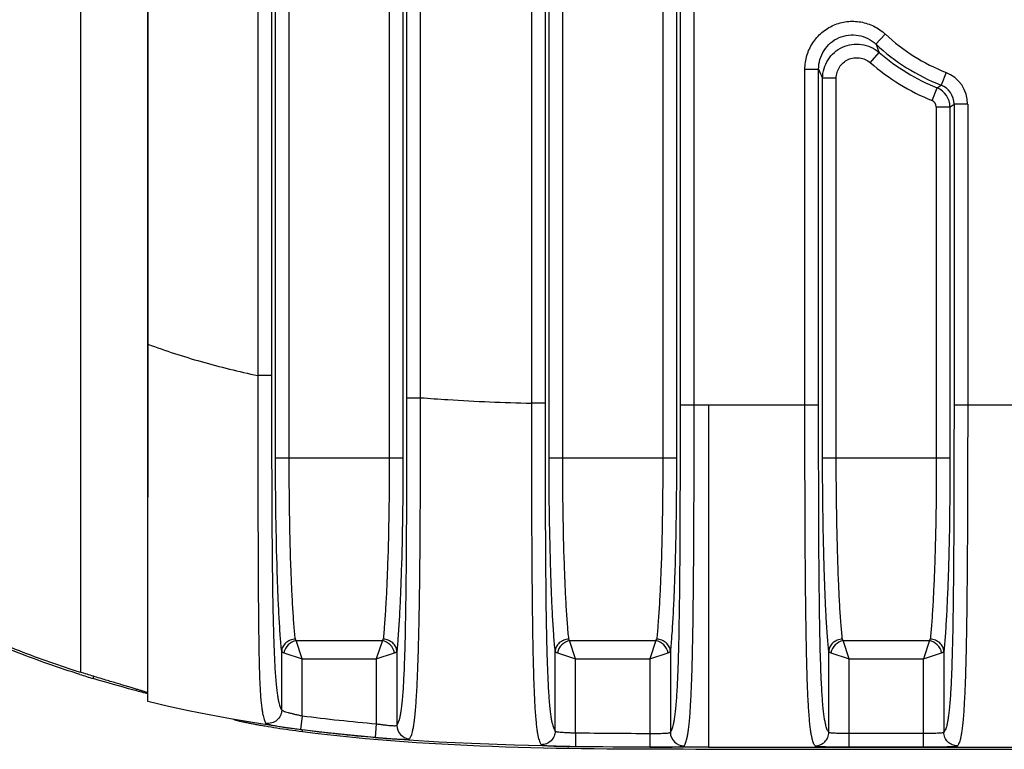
# Model space of a CAD drawing. Header units: millimetres. Extents: x 2556 to 2984, y -1556 to -1254.
# Tile 44 of 53: x 2851 to 2865, y -1399 to -1389. Entities that reach past the tile are written whole.
import ezdxf

# ---------------------------------------------------------------- set-up
doc = ezdxf.new("R2010")
doc.units = ezdxf.units.MM

msp = doc.modelspace()

# ---------------------------------------------------------------- linework, layer by layer
at = {"color": 7, "linetype": 'Continuous'}
for p, q in [((2852.781, -1398.801), (2852.781, -1375.174)), ((2851.798, -1375.602), (2851.798, -1398.373)), ((2854.649, -1395.238), (2854.649, -1378.737)), ((2854.849, -1395.238), (2854.849, -1378.737)), ((2856.312, -1378.737), (2856.312, -1395.238)), ((2856.512, -1378.737), (2856.512, -1395.238)), ((2858.649, -1395.238), (2858.649, -1378.737)), ((2858.849, -1395.238), (2858.849, -1378.737)), ((2860.312, -1378.737), (2860.312, -1395.238)), ((2860.512, -1378.737), (2860.512, -1395.238)), ((2852.78, -1379.162), (2852.78, -1395.813)), ((2858.391, -1379.535), (2858.391, -1394.44)), ((2858.591, -1379.535), (2858.591, -1394.44)), ((2860.571, -1394.464), (2860.571, -1379.51)), ((2860.771, -1394.464), (2860.771, -1379.51)), ((2856.571, -1394.359), (2856.571, -1379.616)), ((2856.771, -1394.359), (2856.771, -1379.616)), ((2854.391, -1379.941), (2854.391, -1394.035)), ((2854.591, -1379.941), (2854.591, -1394.035)), ((2863.566, -1389.044), (2863.43, -1389.191)), ((2863.345, -1389.461), (2863.475, -1389.31)), ((2862.391, -1394.464), (2862.391, -1389.556)), ((2862.391, -1389.556), (2862.591, -1389.556)), ((2862.591, -1394.464), (2862.591, -1389.556)), ((2864.454, -1389.603), (2864.381, -1389.789)), ((2862.649, -1395.238), (2862.649, -1389.688)), ((2862.849, -1389.688), (2862.649, -1389.688)), ((2862.849, -1395.238), (2862.849, -1389.688)), ((2864.25, -1390.015), (2864.325, -1389.83)), ((2864.312, -1390.108), (2864.312, -1395.238)), ((2864.312, -1390.108), (2864.512, -1390.108)), ((2864.512, -1390.108), (2864.512, -1395.238)), ((2864.571, -1390.068), (2864.571, -1394.464)), ((2864.771, -1390.068), (2864.571, -1390.068)), ((2864.771, -1390.068), (2864.771, -1394.464)), ((2854.591, -1394.035), (2854.391, -1394.035)), ((2856.571, -1394.359), (2856.771, -1394.359)), ((2858.591, -1394.44), (2858.391, -1394.44)), ((2860.571, -1394.464), (2862.591, -1394.464)), ((2860.771, -1394.464), (2860.981, -1394.464)), ((2860.981, -1394.464), (2860.981, -1399.469)), ((2864.571, -1394.464), (2866.591, -1394.464)), ((2854.649, -1395.238), (2856.512, -1395.238)), ((2858.649, -1395.238), (2860.512, -1395.238)), ((2862.649, -1395.238), (2864.512, -1395.238)), ((2854.949, -1397.91), (2854.939, -1397.89)), ((2854.949, -1397.91), (2856.212, -1397.91)), ((2855.038, -1398.177), (2854.949, -1397.91)), ((2856.212, -1397.91), (2856.123, -1398.177)), ((2856.212, -1397.91), (2856.223, -1397.89)), ((2858.949, -1397.91), (2858.939, -1397.89)), ((2858.949, -1397.91), (2860.212, -1397.91)), ((2859.038, -1398.177), (2858.949, -1397.91)), ((2860.212, -1397.91), (2860.123, -1398.177)), ((2860.212, -1397.91), (2860.223, -1397.89)), ((2862.949, -1397.91), (2862.939, -1397.89)), ((2862.949, -1397.91), (2864.212, -1397.91)), ((2863.038, -1398.177), (2862.949, -1397.91)), ((2864.212, -1397.91), (2864.123, -1398.177)), ((2864.212, -1397.91), (2864.223, -1397.89)), ((2854.739, -1398.923), (2854.739, -1398.067)), ((2854.771, -1398.088), (2855.038, -1398.177)), ((2856.123, -1398.177), (2856.39, -1398.088)), ((2856.423, -1398.067), (2856.423, -1399.148)), ((2858.739, -1399.232), (2858.739, -1398.067)), ((2858.771, -1398.088), (2859.038, -1398.177)), ((2860.123, -1398.177), (2860.39, -1398.088)), ((2860.423, -1398.067), (2860.423, -1399.251)), ((2862.739, -1399.25), (2862.739, -1398.067)), ((2862.771, -1398.088), (2863.038, -1398.177)), ((2864.123, -1398.177), (2864.39, -1398.088)), ((2864.423, -1398.067), (2864.423, -1399.25)), ((2855.038, -1399.011), (2855.038, -1398.177)), ((2855.038, -1398.177), (2856.123, -1398.177)), ((2856.123, -1398.177), (2856.123, -1399.126)), ((2859.038, -1399.259), (2859.038, -1398.177)), ((2859.038, -1398.177), (2860.123, -1398.177)), ((2860.123, -1398.177), (2860.123, -1399.267)), ((2863.038, -1399.468), (2863.038, -1398.177)), ((2863.038, -1398.177), (2864.123, -1398.177)), ((2864.123, -1399.468), (2864.123, -1398.177)), ((2851.981, -1398.43), (2851.981, -1398.464)), ((2852.779, -1398.688), (2852.765, -1398.685)), ((2852.781, -1398.689), (2852.779, -1398.688)), ((2854.043, -1399.065), (2854.041, -1399.063)), ((2854.043, -1399.065), (2854.043, -1399.063)), ((2855.038, -1399.011), (2855.013, -1399.209)), ((2855.042, -1399.244), (2855.042, -1399.214)), ((2856.123, -1399.126), (2856.106, -1399.326)), ((2859.038, -1399.259), (2859.036, -1399.459)), ((2860.123, -1399.267), (2860.123, -1399.467)), ((2864.123, -1399.268), (2863.038, -1399.268)), ((2859.036, -1399.459), (2860.123, -1399.467)), ((2860.981, -1399.469), (2914.981, -1399.469)), ((2883.481, -1399.5), (2860.981, -1399.5)), ((2864.123, -1399.468), (2863.038, -1399.468))]:
    msp.add_line(p, q, dxfattribs=at)
msp.add_lwpolyline([(2860.981, -1399.469), (2859.912, -1399.468), (2858.959, -1399.459), (2858.144, -1399.441), (2857.514, -1399.417), (2857.035, -1399.393), (2856.592, -1399.365), (2856.152, -1399.331), (2855.749, -1399.294), (2855.365, -1399.253), (2854.997, -1399.208), (2854.649, -1399.16), (2854.313, -1399.109), (2853.989, -1399.054), (2853.677, -1398.997), (2853.375, -1398.936), (2853.083, -1398.872), (2852.781, -1398.801)], dxfattribs=at)
for centre, radius, start, end in [((2865.481, -1386.987), 2.81, 227.0569, 248.5637), ((2865.481, -1386.987), 3.01, 227.0569, 248.5637), ((2870.116, -1386.738), 7.121, 200.144, 201.1687), ((2865.481, -1386.987), 3.069, 229.1871, 247.8808), ((2865.481, -1386.987), 3.268, 229.1871, 247.8808), ((2869.68, -1386.469), 7.733, 203.5295, 204.597), ((2864.271, -1390.068), 0.499, 359.9889, 68.5747), ((2858.445, -1381.844), 9.917, 306.3659, 306.7646), ((2864.212, -1390.108), 0.3, 0.0741, 67.8068), ((2864.272, -1390.067), 0.299, 359.9055, 68.6582), ((2864.212, -1390.108), 0.0998, 359.9895, 67.8913), ((2857.864, -1380.229), 11.908, 303.9397, 304.2811), ((2856.493, -1383.478), 15.651, 252.5067, 253.2447), ((2858.345, -1373.209), 26.012, 262.6965, 265.0996), ((2858.345, -1373.209), 26.212, 262.6962, 265.0993), ((2856.623, -1399.147), 0.2, 180.2242, 265.8202), ((2860.342, -1303.316), 95.951, 269.22151, 269.86926), ((2860.623, -1399.25), 0.2, 180.242, 269.7604)]:
    msp.add_arc(centre, radius, start, end, dxfattribs=at)
for points, knots in [([(2851.788, -1398.405), (2851.484, -1398.309), (2850.881, -1398.098), (2850, -1397.723), (2849.148, -1397.285), (2848.333, -1396.781), (2847.561, -1396.214), (2846.958, -1395.691), (2846.504, -1395.242), (2846.07, -1394.774), (2845.565, -1394.155), (2845.025, -1393.364), (2844.553, -1392.53), (2844.153, -1391.66), (2843.824, -1390.76), (2843.568, -1389.836), (2843.324, -1388.583), (2843.202, -1386.987), (2843.324, -1385.391), (2843.568, -1384.138), (2843.824, -1383.215), (2844.153, -1382.315), (2844.553, -1381.444), (2845.025, -1380.611), (2845.565, -1379.82), (2846.07, -1379.201), (2846.504, -1378.733), (2846.958, -1378.284), (2847.561, -1377.76), (2848.333, -1377.193), (2849.148, -1376.69), (2850, -1376.252), (2850.881, -1375.876), (2851.484, -1375.665), (2851.788, -1375.569)], [0, 0, 0, 0, 0.031255, 0.062509, 0.093762, 0.125015, 0.156267, 0.187519, 0.203148, 0.218777, 0.250028, 0.28128, 0.312531, 0.343783, 0.375035, 0.406288, 0.43754, 0.5, 0.56246, 0.593712, 0.624965, 0.656217, 0.687469, 0.71872, 0.749972, 0.781223, 0.796852, 0.812481, 0.843733, 0.874985, 0.906238, 0.937491, 0.968745, 1, 1, 1, 1]), ([(2851.798, -1375.602), (2851.495, -1375.697), (2850.894, -1375.908), (2850.016, -1376.282), (2849.167, -1376.72), (2848.354, -1377.222), (2847.585, -1377.787), (2846.984, -1378.309), (2846.532, -1378.757), (2846.099, -1379.224), (2845.596, -1379.841), (2845.058, -1380.63), (2844.587, -1381.461), (2844.188, -1382.329), (2843.861, -1383.226), (2843.605, -1384.146), (2843.362, -1385.396), (2843.241, -1386.987), (2843.362, -1388.578), (2843.605, -1389.828), (2843.861, -1390.748), (2844.188, -1391.646), (2844.587, -1392.513), (2845.058, -1393.345), (2845.596, -1394.134), (2846.099, -1394.751), (2846.532, -1395.217), (2846.984, -1395.665), (2847.585, -1396.187), (2848.354, -1396.753), (2849.167, -1397.255), (2850.016, -1397.692), (2850.894, -1398.067), (2851.495, -1398.277), (2851.798, -1398.373)], [0, 0, 0, 0, 0.031253, 0.062504, 0.093756, 0.125007, 0.156258, 0.187508, 0.203137, 0.218766, 0.250018, 0.281269, 0.312522, 0.343775, 0.375028, 0.406282, 0.437536, 0.5, 0.562464, 0.593718, 0.624972, 0.656225, 0.687478, 0.718731, 0.749982, 0.781234, 0.796863, 0.812492, 0.843742, 0.874993, 0.906244, 0.937496, 0.968747, 1, 1, 1, 1]), ([(2862.391, -1389.556), (2862.391, -1389.489), (2862.41, -1389.353), (2862.496, -1389.167), (2862.632, -1389.013), (2862.806, -1388.904), (2863.004, -1388.85), (2863.209, -1388.856), (2863.404, -1388.92), (2863.517, -1388.998), (2863.566, -1389.044)], [0, 0, 0, 0, 0.125008, 0.25001, 0.375006, 0.499998, 0.624991, 0.749987, 0.874989, 1, 1, 1, 1]), ([(2862.591, -1389.556), (2862.591, -1389.508), (2862.604, -1389.411), (2862.665, -1389.277), (2862.762, -1389.166), (2862.886, -1389.088), (2863.028, -1389.05), (2863.175, -1389.055), (2863.314, -1389.101), (2863.395, -1389.158), (2863.43, -1389.191)], [0, 0, 0, 0, 0.124953, 0.24994, 0.374959, 0.499998, 0.625038, 0.750058, 0.875045, 1, 1, 1, 1]), ([(2862.649, -1389.688), (2862.65, -1389.64), (2862.663, -1389.545), (2862.723, -1389.415), (2862.817, -1389.306), (2862.938, -1389.228), (2863.076, -1389.187), (2863.22, -1389.187), (2863.358, -1389.227), (2863.439, -1389.279), (2863.475, -1389.31)], [0, 0, 0, 0, 0.124944, 0.249929, 0.374952, 0.499998, 0.625044, 0.750067, 0.875052, 1, 1, 1, 1]), ([(2862.849, -1389.688), (2862.849, -1389.659), (2862.857, -1389.602), (2862.893, -1389.523), (2862.949, -1389.458), (2863.022, -1389.411), (2863.105, -1389.386), (2863.192, -1389.387), (2863.274, -1389.411), (2863.323, -1389.442), (2863.345, -1389.461)], [0, 0, 0, 0, 0.125006, 0.250008, 0.375004, 0.499998, 0.624992, 0.749988, 0.87499, 1, 1, 1, 1]), ([(2852.781, -1393.577), (2853.038, -1393.672), (2853.57, -1393.844), (2854.113, -1393.976), (2854.391, -1394.035)], [0, 0, 0, 0, 0.491737, 1, 1, 1, 1]), ([(2854.391, -1394.035), (2854.391, -1394.318), (2854.39, -1394.886), (2854.391, -1395.735), (2854.393, -1396.575), (2854.396, -1397.264), (2854.402, -1397.792), (2854.407, -1398.149), (2854.415, -1398.454), (2854.425, -1398.67), (2854.437, -1398.807), (2854.446, -1398.886), (2854.455, -1398.95), (2854.465, -1399.002), (2854.476, -1399.043), (2854.486, -1399.076), (2854.497, -1399.101), (2854.505, -1399.115), (2854.509, -1399.12)], [0, 0, 0, 0, 0.167021, 0.333822, 0.499692, 0.66201, 0.739276, 0.810537, 0.871613, 0.919105, 0.937605, 0.952957, 0.965551, 0.97579, 0.984043, 0.99064, 0.995872, 1, 1, 1, 1]), ([(2854.591, -1394.035), (2854.591, -1394.306), (2854.591, -1394.848), (2854.593, -1395.66), (2854.597, -1396.466), (2854.604, -1397.127), (2854.614, -1397.636), (2854.624, -1397.983), (2854.637, -1398.281), (2854.651, -1398.491), (2854.665, -1398.625), (2854.675, -1398.7), (2854.685, -1398.761), (2854.695, -1398.81), (2854.706, -1398.85), (2854.716, -1398.881), (2854.727, -1398.904), (2854.735, -1398.917), (2854.739, -1398.923)], [0, 0, 0, 0, 0.166079, 0.331961, 0.497032, 0.659063, 0.736718, 0.808932, 0.871204, 0.919389, 0.937972, 0.953295, 0.965809, 0.975956, 0.98413, 0.990672, 0.995876, 1, 1, 1, 1]), ([(2856.423, -1399.148), (2856.427, -1399.143), (2856.434, -1399.132), (2856.445, -1399.111), (2856.455, -1399.083), (2856.466, -1399.047), (2856.476, -1399.002), (2856.486, -1398.944), (2856.496, -1398.874), (2856.51, -1398.746), (2856.524, -1398.544), (2856.537, -1398.254), (2856.547, -1397.915), (2856.554, -1397.545), (2856.56, -1397.159), (2856.565, -1396.631), (2856.568, -1395.966), (2856.57, -1395.163), (2856.571, -1394.627), (2856.571, -1394.359)], [0, 0, 0, 0, 0.003733, 0.0085, 0.01457, 0.02224, 0.031854, 0.043809, 0.058555, 0.076558, 0.123719, 0.185433, 0.257638, 0.335647, 0.416531, 0.498833, 0.665248, 0.83252, 1, 1, 1, 1]), ([(2856.609, -1399.347), (2856.613, -1399.342), (2856.621, -1399.33), (2856.631, -1399.308), (2856.642, -1399.279), (2856.652, -1399.241), (2856.663, -1399.192), (2856.673, -1399.132), (2856.683, -1399.058), (2856.697, -1398.926), (2856.712, -1398.718), (2856.727, -1398.421), (2856.739, -1398.072), (2856.748, -1397.689), (2856.755, -1397.288), (2856.762, -1396.737), (2856.767, -1396.04), (2856.77, -1395.201), (2856.77, -1394.64), (2856.771, -1394.359)], [0, 0, 0, 0, 0.003742, 0.008548, 0.014692, 0.02247, 0.032217, 0.044308, 0.059153, 0.077156, 0.123784, 0.184354, 0.255553, 0.333095, 0.413941, 0.496446, 0.663564, 0.831665, 1, 1, 1, 1]), ([(2856.771, -1394.359), (2856.903, -1394.37), (2857.443, -1394.407), (2857.983, -1394.429), (2858.391, -1394.44)], [0, 0, 0, 0, 0.246319, 1, 1, 1, 1]), ([(2858.391, -1394.44), (2858.391, -1394.721), (2858.391, -1395.282), (2858.393, -1396.121), (2858.397, -1396.817), (2858.402, -1397.367), (2858.407, -1397.769), (2858.414, -1398.151), (2858.423, -1398.499), (2858.436, -1398.796), (2858.449, -1399.005), (2858.462, -1399.137), (2858.471, -1399.212), (2858.481, -1399.273), (2858.491, -1399.322), (2858.501, -1399.361), (2858.512, -1399.391), (2858.523, -1399.414), (2858.531, -1399.426), (2858.535, -1399.432)], [0, 0, 0, 0, 0.168183, 0.336131, 0.503085, 0.585498, 0.666242, 0.743668, 0.814745, 0.875227, 0.921866, 0.939924, 0.954853, 0.967054, 0.976931, 0.984853, 0.99115, 0.99611, 1, 1, 1, 1]), ([(2858.591, -1394.44), (2858.591, -1394.708), (2858.591, -1395.244), (2858.593, -1396.046), (2858.597, -1396.841), (2858.604, -1397.493), (2858.614, -1397.994), (2858.624, -1398.333), (2858.638, -1398.622), (2858.652, -1398.825), (2858.666, -1398.952), (2858.676, -1399.024), (2858.686, -1399.082), (2858.696, -1399.128), (2858.706, -1399.165), (2858.717, -1399.194), (2858.727, -1399.215), (2858.735, -1399.227), (2858.739, -1399.232)], [0, 0, 0, 0, 0.167311, 0.334412, 0.500648, 0.663627, 0.741511, 0.81358, 0.875192, 0.922372, 0.940441, 0.955286, 0.967366, 0.977123, 0.984949, 0.991181, 0.996111, 1, 1, 1, 1]), ([(2860.423, -1399.251), (2860.427, -1399.246), (2860.434, -1399.234), (2860.445, -1399.213), (2860.455, -1399.184), (2860.466, -1399.148), (2860.476, -1399.102), (2860.486, -1399.044), (2860.496, -1398.973), (2860.509, -1398.846), (2860.524, -1398.643), (2860.537, -1398.354), (2860.547, -1398.016), (2860.557, -1397.515), (2860.564, -1396.863), (2860.568, -1396.069), (2860.57, -1395.267), (2860.571, -1394.732), (2860.571, -1394.464)], [0, 0, 0, 0, 0.003849, 0.008736, 0.014923, 0.022703, 0.032415, 0.044449, 0.059251, 0.07728, 0.124403, 0.186, 0.258089, 0.336009, 0.499078, 0.665405, 0.832598, 1, 1, 1, 1]), ([(2860.622, -1399.45), (2860.626, -1399.445), (2860.634, -1399.433), (2860.645, -1399.41), (2860.655, -1399.38), (2860.666, -1399.341), (2860.676, -1399.293), (2860.686, -1399.232), (2860.695, -1399.158), (2860.708, -1399.026), (2860.722, -1398.818), (2860.735, -1398.521), (2860.745, -1398.173), (2860.753, -1397.791), (2860.758, -1397.39), (2860.764, -1396.839), (2860.768, -1396.144), (2860.77, -1395.305), (2860.771, -1394.745), (2860.771, -1394.464)], [0, 0, 0, 0, 0.003848, 0.008765, 0.015017, 0.022895, 0.032728, 0.044889, 0.05978, 0.077804, 0.124397, 0.184866, 0.255958, 0.333417, 0.414201, 0.496657, 0.663698, 0.831731, 1, 1, 1, 1]), ([(2862.539, -1399.45), (2862.535, -1399.445), (2862.527, -1399.433), (2862.516, -1399.41), (2862.506, -1399.38), (2862.496, -1399.341), (2862.486, -1399.293), (2862.476, -1399.232), (2862.466, -1399.158), (2862.453, -1399.026), (2862.439, -1398.818), (2862.426, -1398.521), (2862.416, -1398.173), (2862.409, -1397.791), (2862.403, -1397.39), (2862.397, -1396.839), (2862.393, -1396.144), (2862.391, -1395.305), (2862.391, -1394.745), (2862.391, -1394.464)], [0, 0, 0, 0, 0.00385, 0.008765, 0.015011, 0.02288, 0.032707, 0.044865, 0.059759, 0.077788, 0.12438, 0.184851, 0.255949, 0.333408, 0.414192, 0.49665, 0.663693, 0.831729, 1, 1, 1, 1]), ([(2862.739, -1399.25), (2862.735, -1399.246), (2862.727, -1399.234), (2862.717, -1399.212), (2862.706, -1399.184), (2862.696, -1399.148), (2862.686, -1399.102), (2862.676, -1399.044), (2862.666, -1398.973), (2862.652, -1398.846), (2862.638, -1398.643), (2862.624, -1398.354), (2862.614, -1398.016), (2862.604, -1397.515), (2862.597, -1396.863), (2862.593, -1396.069), (2862.591, -1395.267), (2862.591, -1394.732), (2862.591, -1394.464)], [0, 0, 0, 0, 0.003852, 0.008737, 0.014918, 0.02269, 0.032394, 0.044426, 0.059231, 0.077264, 0.124385, 0.185985, 0.25808, 0.336, 0.49907, 0.6654, 0.832595, 1, 1, 1, 1]), ([(2864.571, -1394.464), (2864.571, -1394.732), (2864.57, -1395.267), (2864.568, -1396.069), (2864.564, -1396.863), (2864.557, -1397.515), (2864.547, -1398.016), (2864.537, -1398.354), (2864.524, -1398.643), (2864.509, -1398.846), (2864.496, -1398.973), (2864.486, -1399.044), (2864.476, -1399.102), (2864.466, -1399.148), (2864.455, -1399.184), (2864.445, -1399.212), (2864.434, -1399.234), (2864.427, -1399.246), (2864.423, -1399.25)], [0, 0, 0, 0, 0.167408, 0.334605, 0.500936, 0.664005, 0.741923, 0.814016, 0.875616, 0.922737, 0.940772, 0.955576, 0.967609, 0.977312, 0.985083, 0.991263, 0.996148, 1, 1, 1, 1]), ([(2864.771, -1394.464), (2864.771, -1394.745), (2864.77, -1395.305), (2864.768, -1396.144), (2864.764, -1396.839), (2864.758, -1397.39), (2864.753, -1397.791), (2864.745, -1398.173), (2864.735, -1398.521), (2864.722, -1398.818), (2864.708, -1399.026), (2864.695, -1399.158), (2864.686, -1399.232), (2864.676, -1399.293), (2864.666, -1399.341), (2864.655, -1399.38), (2864.645, -1399.41), (2864.634, -1399.433), (2864.626, -1399.445), (2864.622, -1399.45)], [0, 0, 0, 0, 0.168274, 0.336313, 0.503356, 0.585813, 0.666596, 0.744052, 0.81515, 0.875621, 0.922214, 0.940243, 0.955137, 0.967296, 0.977122, 0.984991, 0.991235, 0.99615, 1, 1, 1, 1]), ([(2854.739, -1398.067), (2854.731, -1397.991), (2854.717, -1397.823), (2854.7, -1397.549), (2854.685, -1397.233), (2854.668, -1396.744), (2854.653, -1396.074), (2854.649, -1395.523), (2854.649, -1395.238)], [0, 0, 0, 0, 0.080769, 0.178312, 0.29088, 0.416434, 0.697146, 1, 1, 1, 1]), ([(2854.939, -1397.89), (2854.931, -1397.819), (2854.917, -1397.662), (2854.9, -1397.405), (2854.885, -1397.108), (2854.867, -1396.649), (2854.853, -1396.022), (2854.849, -1395.506), (2854.849, -1395.238)], [0, 0, 0, 0, 0.080795, 0.178348, 0.290917, 0.416466, 0.697163, 1, 1, 1, 1]), ([(2856.312, -1395.238), (2856.312, -1395.506), (2856.309, -1396.022), (2856.294, -1396.649), (2856.276, -1397.108), (2856.261, -1397.405), (2856.244, -1397.662), (2856.23, -1397.819), (2856.223, -1397.89)], [0, 0, 0, 0, 0.302834, 0.58353, 0.70908, 0.821649, 0.919204, 1, 1, 1, 1]), ([(2856.512, -1395.238), (2856.512, -1395.523), (2856.508, -1396.074), (2856.494, -1396.744), (2856.476, -1397.233), (2856.461, -1397.549), (2856.444, -1397.823), (2856.43, -1397.991), (2856.423, -1398.067)], [0, 0, 0, 0, 0.302853, 0.583566, 0.709119, 0.821687, 0.919231, 1, 1, 1, 1]), ([(2858.739, -1398.067), (2858.731, -1397.991), (2858.717, -1397.823), (2858.7, -1397.549), (2858.685, -1397.233), (2858.668, -1396.744), (2858.653, -1396.074), (2858.649, -1395.523), (2858.649, -1395.238)], [0, 0, 0, 0, 0.080769, 0.178312, 0.29088, 0.416434, 0.697146, 1, 1, 1, 1]), ([(2858.939, -1397.89), (2858.931, -1397.819), (2858.917, -1397.662), (2858.9, -1397.405), (2858.885, -1397.108), (2858.867, -1396.649), (2858.853, -1396.022), (2858.849, -1395.506), (2858.849, -1395.238)], [0, 0, 0, 0, 0.080795, 0.178348, 0.290917, 0.416466, 0.697163, 1, 1, 1, 1]), ([(2860.312, -1395.238), (2860.312, -1395.506), (2860.309, -1396.022), (2860.294, -1396.649), (2860.276, -1397.108), (2860.261, -1397.405), (2860.244, -1397.662), (2860.23, -1397.819), (2860.223, -1397.89)], [0, 0, 0, 0, 0.302834, 0.58353, 0.70908, 0.821649, 0.919204, 1, 1, 1, 1]), ([(2860.512, -1395.238), (2860.512, -1395.523), (2860.508, -1396.074), (2860.494, -1396.744), (2860.476, -1397.233), (2860.461, -1397.549), (2860.444, -1397.823), (2860.43, -1397.991), (2860.423, -1398.067)], [0, 0, 0, 0, 0.302853, 0.583566, 0.709119, 0.821687, 0.919231, 1, 1, 1, 1]), ([(2862.739, -1398.067), (2862.731, -1397.991), (2862.717, -1397.823), (2862.7, -1397.549), (2862.685, -1397.233), (2862.668, -1396.744), (2862.653, -1396.074), (2862.649, -1395.523), (2862.649, -1395.238)], [0, 0, 0, 0, 0.080769, 0.178312, 0.29088, 0.416434, 0.697146, 1, 1, 1, 1]), ([(2862.939, -1397.89), (2862.931, -1397.819), (2862.917, -1397.662), (2862.9, -1397.405), (2862.885, -1397.108), (2862.867, -1396.649), (2862.853, -1396.022), (2862.849, -1395.506), (2862.849, -1395.238)], [0, 0, 0, 0, 0.080795, 0.178348, 0.290917, 0.416466, 0.697163, 1, 1, 1, 1]), ([(2864.312, -1395.238), (2864.312, -1395.506), (2864.309, -1396.022), (2864.294, -1396.649), (2864.276, -1397.108), (2864.261, -1397.405), (2864.244, -1397.662), (2864.23, -1397.819), (2864.223, -1397.89)], [0, 0, 0, 0, 0.302834, 0.58353, 0.70908, 0.821649, 0.919204, 1, 1, 1, 1]), ([(2864.512, -1395.238), (2864.512, -1395.523), (2864.508, -1396.074), (2864.494, -1396.744), (2864.476, -1397.233), (2864.461, -1397.549), (2864.444, -1397.823), (2864.43, -1397.991), (2864.423, -1398.067)], [0, 0, 0, 0, 0.302853, 0.583566, 0.709119, 0.821687, 0.919231, 1, 1, 1, 1]), ([(2854.939, -1397.89), (2854.913, -1397.891), (2854.862, -1397.901), (2854.807, -1397.933), (2854.773, -1397.969), (2854.754, -1398), (2854.742, -1398.033), (2854.739, -1398.056), (2854.739, -1398.067)], [0, 0, 0, 0, 0.262113, 0.518021, 0.642443, 0.763933, 0.882853, 1, 1, 1, 1]), ([(2854.949, -1397.91), (2854.907, -1397.919), (2854.826, -1397.965), (2854.78, -1398.045), (2854.771, -1398.088)], [0, 0, 0, 0, 0.500001, 1, 1, 1, 1]), ([(2856.39, -1398.088), (2856.381, -1398.045), (2856.335, -1397.965), (2856.255, -1397.919), (2856.212, -1397.91)], [0, 0, 0, 0, 0.5, 1, 1, 1, 1]), ([(2856.423, -1398.067), (2856.422, -1398.056), (2856.419, -1398.033), (2856.407, -1398), (2856.388, -1397.969), (2856.354, -1397.933), (2856.299, -1397.901), (2856.249, -1397.891), (2856.223, -1397.89)], [0, 0, 0, 0, 0.117147, 0.236067, 0.357557, 0.481979, 0.737887, 1, 1, 1, 1]), ([(2858.939, -1397.89), (2858.913, -1397.891), (2858.862, -1397.901), (2858.807, -1397.933), (2858.773, -1397.969), (2858.754, -1398), (2858.742, -1398.033), (2858.739, -1398.056), (2858.739, -1398.067)], [0, 0, 0, 0, 0.262113, 0.518021, 0.642443, 0.763933, 0.882853, 1, 1, 1, 1]), ([(2858.949, -1397.91), (2858.907, -1397.919), (2858.826, -1397.965), (2858.78, -1398.045), (2858.771, -1398.088)], [0, 0, 0, 0, 0.500001, 1, 1, 1, 1]), ([(2860.39, -1398.088), (2860.381, -1398.045), (2860.335, -1397.965), (2860.255, -1397.919), (2860.212, -1397.91)], [0, 0, 0, 0, 0.5, 1, 1, 1, 1]), ([(2860.423, -1398.067), (2860.422, -1398.056), (2860.419, -1398.033), (2860.407, -1398), (2860.388, -1397.969), (2860.354, -1397.933), (2860.299, -1397.901), (2860.249, -1397.891), (2860.223, -1397.89)], [0, 0, 0, 0, 0.117147, 0.236067, 0.357557, 0.481979, 0.737887, 1, 1, 1, 1]), ([(2862.939, -1397.89), (2862.913, -1397.891), (2862.862, -1397.901), (2862.807, -1397.933), (2862.773, -1397.969), (2862.754, -1398), (2862.742, -1398.033), (2862.739, -1398.056), (2862.739, -1398.067)], [0, 0, 0, 0, 0.262113, 0.518021, 0.642443, 0.763933, 0.882853, 1, 1, 1, 1]), ([(2862.949, -1397.91), (2862.907, -1397.919), (2862.826, -1397.965), (2862.78, -1398.045), (2862.771, -1398.088)], [0, 0, 0, 0, 0.500001, 1, 1, 1, 1]), ([(2864.39, -1398.088), (2864.381, -1398.045), (2864.335, -1397.965), (2864.255, -1397.919), (2864.212, -1397.91)], [0, 0, 0, 0, 0.5, 1, 1, 1, 1]), ([(2864.423, -1398.067), (2864.422, -1398.056), (2864.419, -1398.033), (2864.407, -1398), (2864.388, -1397.969), (2864.354, -1397.933), (2864.299, -1397.901), (2864.249, -1397.891), (2864.223, -1397.89)], [0, 0, 0, 0, 0.117147, 0.236067, 0.357557, 0.481979, 0.737887, 1, 1, 1, 1]), ([(2854.739, -1398.067), (2854.739, -1398.069), (2854.742, -1398.073), (2854.749, -1398.079), (2854.759, -1398.084), (2854.767, -1398.087), (2854.771, -1398.088)], [0, 0, 0, 0, 0.161262, 0.374631, 0.65286, 1, 1, 1, 1]), ([(2856.39, -1398.088), (2856.395, -1398.087), (2856.402, -1398.084), (2856.412, -1398.079), (2856.419, -1398.073), (2856.422, -1398.069), (2856.423, -1398.067)], [0, 0, 0, 0, 0.347137, 0.625367, 0.838731, 1, 1, 1, 1]), ([(2858.739, -1398.067), (2858.739, -1398.069), (2858.742, -1398.073), (2858.749, -1398.079), (2858.759, -1398.084), (2858.767, -1398.087), (2858.771, -1398.088)], [0, 0, 0, 0, 0.161262, 0.374631, 0.65286, 1, 1, 1, 1]), ([(2860.39, -1398.088), (2860.395, -1398.087), (2860.402, -1398.084), (2860.412, -1398.079), (2860.419, -1398.073), (2860.422, -1398.069), (2860.423, -1398.067)], [0, 0, 0, 0, 0.347137, 0.625367, 0.838731, 1, 1, 1, 1]), ([(2862.739, -1398.067), (2862.739, -1398.069), (2862.742, -1398.073), (2862.749, -1398.079), (2862.759, -1398.084), (2862.767, -1398.087), (2862.771, -1398.088)], [0, 0, 0, 0, 0.161262, 0.374631, 0.65286, 1, 1, 1, 1]), ([(2864.39, -1398.088), (2864.395, -1398.087), (2864.402, -1398.084), (2864.412, -1398.079), (2864.419, -1398.073), (2864.422, -1398.069), (2864.423, -1398.067)], [0, 0, 0, 0, 0.347137, 0.625367, 0.838731, 1, 1, 1, 1]), ([(2852.781, -1398.68), (2852.781, -1398.679), (2852.779, -1398.677), (2852.775, -1398.675), (2852.769, -1398.672), (2852.76, -1398.668), (2852.749, -1398.664), (2852.736, -1398.659), (2852.721, -1398.654), (2852.695, -1398.646), (2852.658, -1398.634), (2852.608, -1398.618), (2852.55, -1398.601), (2852.484, -1398.581), (2852.413, -1398.56), (2852.335, -1398.537), (2852.253, -1398.512), (2852.136, -1398.477), (2851.984, -1398.431), (2851.861, -1398.392), (2851.798, -1398.373)], [0, 0, 0, 0, 0.002157, 0.006456, 0.013102, 0.022123, 0.033509, 0.047234, 0.063262, 0.081548, 0.124682, 0.176153, 0.235395, 0.30177, 0.374587, 0.453109, 0.536569, 0.624174, 0.808614, 1, 1, 1, 1]), ([(2852.765, -1398.685), (2852.702, -1398.668), (2852.439, -1398.598), (2852.178, -1398.524), (2851.981, -1398.464)], [0, 0, 0, 0, 0.241535, 1, 1, 1, 1]), ([(2854.739, -1398.923), (2854.739, -1398.937), (2854.736, -1398.966), (2854.717, -1399.02), (2854.673, -1399.079), (2854.608, -1399.113), (2854.552, -1399.123), (2854.523, -1399.122), (2854.509, -1399.12)], [0, 0, 0, 0, 0.1252, 0.250496, 0.499897, 0.749361, 0.874723, 1, 1, 1, 1]), ([(2854.739, -1398.923), (2854.739, -1398.924), (2854.742, -1398.927), (2854.748, -1398.931), (2854.756, -1398.935), (2854.772, -1398.942), (2854.798, -1398.951), (2854.835, -1398.962), (2854.879, -1398.974), (2854.929, -1398.986), (2854.983, -1398.998), (2855.02, -1399.006), (2855.038, -1399.011)], [0, 0, 0, 0, 0.014745, 0.036647, 0.066338, 0.103845, 0.201297, 0.325933, 0.473446, 0.638762, 0.816269, 1, 1, 1, 1]), ([(2855.042, -1399.244), (2854.978, -1399.236), (2854.854, -1399.219), (2854.673, -1399.192), (2854.529, -1399.169), (2854.423, -1399.15), (2854.351, -1399.137), (2854.285, -1399.124), (2854.226, -1399.112), (2854.175, -1399.102), (2854.132, -1399.092), (2854.101, -1399.084), (2854.081, -1399.079), (2854.069, -1399.075), (2854.059, -1399.072), (2854.051, -1399.069), (2854.046, -1399.067), (2854.043, -1399.066), (2854.043, -1399.065)], [0, 0, 0, 0, 0.189087, 0.3714, 0.540453, 0.6181, 0.690209, 0.756118, 0.815212, 0.866926, 0.910756, 0.946265, 0.960787, 0.973103, 0.983186, 0.99102, 0.996606, 1, 1, 1, 1]), ([(2854.509, -1399.12), (2854.51, -1399.121), (2854.511, -1399.122), (2854.516, -1399.125), (2854.524, -1399.128), (2854.538, -1399.133), (2854.556, -1399.137), (2854.578, -1399.142), (2854.603, -1399.147), (2854.633, -1399.153), (2854.679, -1399.161), (2854.743, -1399.171), (2854.828, -1399.184), (2854.918, -1399.196), (2854.981, -1399.205), (2855.013, -1399.209)], [0, 0, 0, 0, 0.004931, 0.011694, 0.031227, 0.059005, 0.094961, 0.138868, 0.19039, 0.249106, 0.314519, 0.463112, 0.630954, 0.812078, 1, 1, 1, 1]), ([(2860.981, -1399.5), (2859.99, -1399.5), (2858.008, -1399.498), (2856.026, -1399.369), (2855.042, -1399.244)], [0, 0, 0, 0, 0.49957, 1, 1, 1, 1]), ([(2856.123, -1399.126), (2856.142, -1399.129), (2856.179, -1399.134), (2856.232, -1399.141), (2856.282, -1399.147), (2856.327, -1399.151), (2856.364, -1399.154), (2856.389, -1399.155), (2856.405, -1399.154), (2856.414, -1399.153), (2856.419, -1399.151), (2856.422, -1399.149), (2856.423, -1399.148)], [0, 0, 0, 0, 0.18778, 0.368974, 0.537124, 0.686096, 0.810363, 0.905367, 0.940892, 0.968186, 0.987476, 1, 1, 1, 1]), ([(2858.739, -1399.232), (2858.739, -1399.258), (2858.728, -1399.311), (2858.682, -1399.378), (2858.614, -1399.422), (2858.561, -1399.432), (2858.535, -1399.432)], [0, 0, 0, 0, 0.249812, 0.499899, 0.750046, 1, 1, 1, 1]), ([(2858.739, -1399.232), (2858.739, -1399.233), (2858.742, -1399.236), (2858.748, -1399.238), (2858.756, -1399.241), (2858.772, -1399.244), (2858.797, -1399.247), (2858.834, -1399.25), (2858.878, -1399.253), (2858.928, -1399.255), (2858.982, -1399.257), (2859.019, -1399.258), (2859.038, -1399.259)], [0, 0, 0, 0, 0.013453, 0.03369, 0.061706, 0.097686, 0.19287, 0.31662, 0.464771, 0.632115, 0.812681, 1, 1, 1, 1]), ([(2860.123, -1399.267), (2860.142, -1399.267), (2860.179, -1399.268), (2860.233, -1399.267), (2860.283, -1399.267), (2860.327, -1399.265), (2860.364, -1399.264), (2860.39, -1399.261), (2860.406, -1399.258), (2860.414, -1399.256), (2860.419, -1399.254), (2860.422, -1399.252), (2860.423, -1399.251)], [0, 0, 0, 0, 0.187613, 0.368468, 0.536061, 0.684379, 0.80816, 0.903182, 0.938996, 0.966795, 0.986777, 1, 1, 1, 1]), ([(2862.539, -1399.45), (2862.565, -1399.45), (2862.617, -1399.439), (2862.684, -1399.395), (2862.728, -1399.329), (2862.739, -1399.276), (2862.739, -1399.25)], [0, 0, 0, 0, 0.249959, 0.500101, 0.750183, 1, 1, 1, 1]), ([(2863.038, -1399.268), (2863.019, -1399.268), (2862.982, -1399.268), (2862.928, -1399.268), (2862.878, -1399.267), (2862.834, -1399.266), (2862.797, -1399.264), (2862.772, -1399.261), (2862.756, -1399.258), (2862.748, -1399.256), (2862.742, -1399.254), (2862.739, -1399.252), (2862.739, -1399.25)], [0, 0, 0, 0, 0.187597, 0.368437, 0.536017, 0.684326, 0.808104, 0.903131, 0.938953, 0.966762, 0.986758, 1, 1, 1, 1]), ([(2864.423, -1399.25), (2864.422, -1399.252), (2864.419, -1399.254), (2864.414, -1399.256), (2864.406, -1399.258), (2864.39, -1399.261), (2864.364, -1399.264), (2864.327, -1399.266), (2864.283, -1399.267), (2864.233, -1399.268), (2864.179, -1399.268), (2864.142, -1399.268), (2864.123, -1399.268)], [0, 0, 0, 0, 0.013242, 0.033237, 0.061044, 0.096865, 0.19189, 0.315666, 0.463974, 0.631554, 0.812395, 1, 1, 1, 1]), ([(2864.622, -1399.45), (2864.596, -1399.45), (2864.544, -1399.439), (2864.478, -1399.395), (2864.433, -1399.329), (2864.423, -1399.276), (2864.423, -1399.25)], [0, 0, 0, 0, 0.249959, 0.500101, 0.750183, 1, 1, 1, 1]), ([(2856.106, -1399.326), (2856.138, -1399.328), (2856.2, -1399.334), (2856.291, -1399.341), (2856.375, -1399.346), (2856.439, -1399.35), (2856.485, -1399.352), (2856.515, -1399.353), (2856.54, -1399.354), (2856.562, -1399.354), (2856.58, -1399.353), (2856.593, -1399.352), (2856.602, -1399.35), (2856.606, -1399.348), (2856.608, -1399.347), (2856.609, -1399.347)], [0, 0, 0, 0, 0.189732, 0.372482, 0.54153, 0.690685, 0.756088, 0.814585, 0.865677, 0.90895, 0.944086, 0.970884, 0.98933, 0.995549, 1, 1, 1, 1]), ([(2858.535, -1399.432), (2858.535, -1399.432), (2858.537, -1399.433), (2858.541, -1399.435), (2858.55, -1399.438), (2858.563, -1399.44), (2858.581, -1399.443), (2858.602, -1399.445), (2858.628, -1399.447), (2858.657, -1399.448), (2858.702, -1399.451), (2858.767, -1399.453), (2858.85, -1399.455), (2858.941, -1399.457), (2859.004, -1399.458), (2859.036, -1399.459)], [0, 0, 0, 0, 0.00464, 0.011054, 0.029823, 0.056828, 0.092055, 0.135317, 0.186315, 0.244659, 0.309876, 0.458659, 0.627463, 0.810164, 1, 1, 1, 1]), ([(2860.123, -1399.467), (2860.154, -1399.467), (2860.217, -1399.467), (2860.307, -1399.467), (2860.391, -1399.467), (2860.455, -1399.466), (2860.501, -1399.464), (2860.53, -1399.463), (2860.555, -1399.462), (2860.577, -1399.46), (2860.594, -1399.458), (2860.607, -1399.456), (2860.616, -1399.454), (2860.62, -1399.452), (2860.622, -1399.451), (2860.622, -1399.45)], [0, 0, 0, 0, 0.190157, 0.373139, 0.542125, 0.690955, 0.756141, 0.814421, 0.865326, 0.908471, 0.943565, 0.97043, 0.989061, 0.995411, 1, 1, 1, 1]), ([(2863.038, -1399.468), (2863.007, -1399.468), (2862.944, -1399.468), (2862.854, -1399.468), (2862.77, -1399.467), (2862.706, -1399.466), (2862.661, -1399.464), (2862.632, -1399.463), (2862.606, -1399.462), (2862.585, -1399.46), (2862.567, -1399.458), (2862.554, -1399.456), (2862.546, -1399.454), (2862.541, -1399.452), (2862.54, -1399.451), (2862.539, -1399.45)], [0, 0, 0, 0, 0.190225, 0.37325, 0.542241, 0.691047, 0.756213, 0.814472, 0.865357, 0.908485, 0.943567, 0.970424, 0.989054, 0.995406, 1, 1, 1, 1]), ([(2864.622, -1399.45), (2864.622, -1399.451), (2864.62, -1399.452), (2864.616, -1399.454), (2864.607, -1399.456), (2864.594, -1399.458), (2864.577, -1399.46), (2864.555, -1399.462), (2864.53, -1399.463), (2864.501, -1399.464), (2864.455, -1399.466), (2864.391, -1399.467), (2864.308, -1399.468), (2864.217, -1399.468), (2864.155, -1399.468), (2864.123, -1399.468)], [0, 0, 0, 0, 0.004594, 0.010946, 0.029575, 0.056431, 0.091511, 0.134638, 0.185522, 0.24378, 0.308946, 0.45775, 0.626741, 0.809767, 1, 1, 1, 1])]:
    msp.add_open_spline(points, degree=3, knots=knots, dxfattribs=at)

doc.saveas('drawing.dxf')
